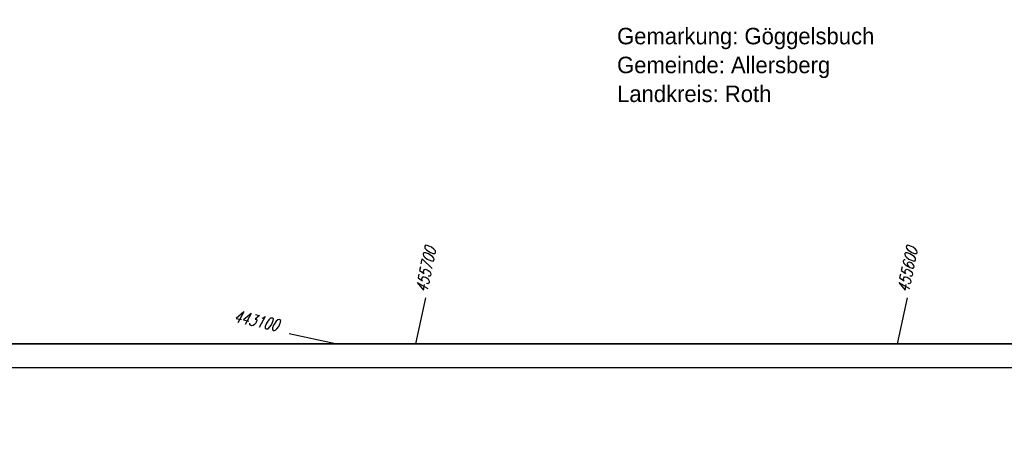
# Model space of a CAD drawing. Extents: x -134 to 1642, y -665 to 1050.
# Tile 13 of 88: x 229 to 438, y -17 to 74. Entities that reach past the tile are written whole.
import ezdxf

# ---------------------------------------------------------------- set-up
doc = ezdxf.new("R2010")
doc.units = 0
doc.header["$LTSCALE"] = 2
doc.header["$MEASUREMENT"] = 0
doc.linetypes.add('AUSGEZOGEN', pattern=[0])
for name, color, linetype in [('NETZ', 250, 'AUSGEZOGEN'), ('RAHMEN', 250, 'AUSGEZOGEN'), ('Rinne', 200, 'CONTINUOUS'), ('SCHRIFT', 8, 'AUSGEZOGEN')]:
    doc.layers.add(name, color=color, linetype=linetype)
doc.styles.add('ROMANS', font='romans.shx', dxfattribs={"width": 0.8})
doc.styles.add('UNIR-H', font='unir_h.shx', dxfattribs={"width": 0.8})

msp = doc.modelspace()

# ---------------------------------------------------------------- hatches: boundary and pattern name
at = {"layer": 'Rinne'}
h = msp.add_hatch(dxfattribs=at)
h.set_pattern_fill('ANSI31', color=256, scale=20, style=0)
edge = h.paths.add_edge_path()
edge.add_arc((275.37, -21751.93), 21947.71, 89.378358, 89.455583, ccw=False)
edge.add_arc((441.16, -6471.33), 6666.2, 89.238235, 89.378358, ccw=False)
edge.add_arc((-14330.57, -1117453.65), 1117746.73, 89.23636226, 89.23823456, ccw=False)
edge.add_arc((523.43, -3023.77), 3217.85, 89.20146, 89.23636, ccw=False)
edge.add_arc((555.12, -750.21), 944.08, 86.94729, 89.20146, ccw=False)
edge.add_arc((625.86, 576.33), 384.35, 266.9473, 270.4805)
edge.add_arc((580.86, 5941.8), 5750, 270.480512, 270.662384)
edge.add_arc((762.64, -9781.39), 9974.23, 90.524294, 90.662384, ccw=False)
edge.add_arc((2442.17, -193318.23), 193518.75, 90.5143653, 90.5242944, ccw=False)
edge.add_arc((253.38, 50487.94), 50297.24, 270.514366, 270.533841)
edge.add_arc((717.25, 703), 510.13, 270.5338, 270.6271)
edge.add_arc((-30540.74, 2856402.63), 2856380.83, 270.62712452, 270.62837112)
edge.add_arc((769.64, 1592.38), 1398.89, 270.62837, 270.99311)
edge.add_arc((599.07, 11432.09), 11240.07, 270.993107, 271.121779)
edge.add_arc((275.39, -21749.98), 21944.96, 89.378358, 89.455589, ccw=False)
edge.add_arc((441.15, -6472.29), 6666.37, 89.238234, 89.378358, ccw=False)
edge.add_arc((-14329.56, -1117377.59), 1117669.86, 89.23636219, 89.23823424, ccw=False)
edge.add_arc((523.4, -3025.41), 3218.7, 89.20148, 89.23636, ccw=False)
edge.add_arc((555.1, -751.15), 944.21, 86.94729, 89.20148, ccw=False)
edge.add_arc((625.85, 575.59), 384.41, 266.9473, 270.4805)
edge.add_arc((580.85, 5941.87), 5750.87, 270.480491, 270.662393)
edge.add_arc((762.68, -9785.5), 9977.54, 90.524293, 90.662393, ccw=False)
edge.add_arc((2442.71, -193377.72), 193577.45, 90.5143667, 90.5242933, ccw=False)
edge.add_arc((253.39, 50486.67), 50296.77, 270.514367, 270.533841)
edge.add_arc((717.26, 702.22), 510.15, 270.5338, 270.6271)
edge.add_arc((-30543.48, 2856652.63), 2856631.65, 270.62712453, 270.6283711)
edge.add_arc((769.65, 1591.7), 1399.01, 270.62837, 270.99311)
edge.add_arc((599.07, 11431.93), 11240.71, 270.993107, 271.121781)
h = msp.add_hatch(dxfattribs=at)
h.set_pattern_fill('ANSI31', color=256, scale=20, style=0)
edge = h.paths.add_edge_path()
edge.add_arc((639.26, -229.86), 468.99, 97.5604, 98.5249, ccw=False)
edge.add_arc((578.78, 225.82), 9.32, 90.7152, 97.5604, ccw=False)
edge.add_arc((667.45, -6877.29), 7112.98, 90.453858, 90.71516, ccw=False)
edge.add_arc((644.04, -3922.61), 4158.2, 90.1121, 90.45386, ccw=False)
edge.add_arc((2970.47, -1192978.7), 1193216.58, 90.10896587, 90.11210068, ccw=False)
edge.add_arc((709.22, -3986.09), 4221.82, 90.05626, 90.10897, ccw=False)
edge.add_line((705.08, 235.72), (793.28, 235.81))
edge.add_arc((682.62, 115104.43), 114868.68, 270.0551966, 270.0832469)
edge.add_arc((860.11, -7060.43), 7296.32, 89.971949, 90.083247, ccw=False)
edge.add_arc((863.68, 229.3), 6.58, 80.4991, 89.9719, ccw=False)
edge.add_arc((850.92, 153.04), 83.9, 77.8496, 80.4991, ccw=False)
edge.add_arc((867.52, 230.16), 5.01, 71.9057, 77.8496, ccw=False)
edge.add_arc((858.93, 203.87), 32.67, 69.5781, 71.9057, ccw=False)
edge.add_arc((639.26, -229.56), 469.49, 97.5604, 98.5287, ccw=False)
edge.add_arc((578.73, 226.53), 9.4, 90.714, 97.5604, ccw=False)
edge.add_arc((667.89, -6928.25), 7164.74, 90.453858, 90.714007, ccw=False)
edge.add_arc((644.03, -3915.11), 4151.5, 90.1121, 90.45386, ccw=False)
edge.add_arc((2972.64, -1194119.31), 1194357.98, 90.10896588, 90.11209795, ccw=False)
edge.add_arc((709.22, -3982), 4218.52, 90.05626, 90.10897, ccw=False)
edge.add_line((705.07, 236.52), (793.27, 236.61))
edge.add_arc((681.71, 116046.7), 115810.15, 270.0551967, 270.0829776)
edge.add_arc((860.34, -7298.99), 7535.67, 89.97407, 90.082978, ccw=False)
edge.add_arc((863.75, 229.96), 6.72, 80.4991, 89.9741, ccw=False)
edge.add_arc((850.57, 151.23), 86.54, 77.862, 80.4991, ccw=False)
edge.add_arc((867.68, 230.78), 5.18, 71.9057, 77.862, ccw=False)
edge.add_arc((858.87, 203.82), 33.54, 69.5666, 71.9057, ccw=False)

# ---------------------------------------------------------------- linework, layer by layer
at = {"layer": 'NETZ'}
for p, q in [((313.23, 5.02), (315.34, 14.8)), ((415.53, 5.02), (417.63, 14.8)), ((296.13, 5.02), (286.35, 7.13))]:
    msp.add_line(p, q, dxfattribs=at)
at = {"layer": 'RAHMEN'}
msp.add_line((0, 0), (950, 0), dxfattribs=at)
at = {"layer": 'RAHMEN', "const_width": 0.35}
msp.add_lwpolyline([(25, 5), (1130, 5), (1130, 415), (25, 415), (25, 5)], dxfattribs=at)

# ---------------------------------------------------------------- texts
at = {"layer": 'NETZ', "style": 'ROMANS', "oblique": 16.6, "width": 0.75}
for s, rotation, p in [('455700', 77.8411, (315.55, 15.77)), ('455600', 77.8411, (417.84, 15.77)), ('443100', 347.8411, (274.38, 9.71))]:
    msp.add_text(s, height=2.5, rotation=rotation, dxfattribs=at).set_placement(p)
at = {"layer": 'SCHRIFT', "style": 'UNIR-H'}
for s, p in [('Gemarkung: Göggelsbuch', (355.96, 68.58)), ('Gemeinde: Allersberg', (355.96, 62.45)), ('Landkreis: Roth', (355.96, 56.33))]:
    msp.add_text(s, height=3.5, dxfattribs=at).set_placement(p)

doc.saveas('drawing.dxf')
